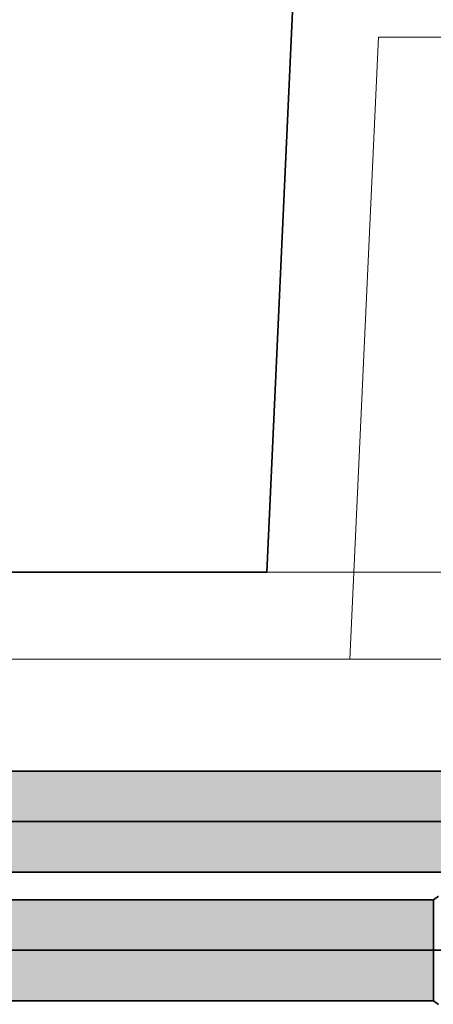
# Model space of a CAD drawing. Extents: x -297 to 573, y -46 to 548.
# Tile 149 of 256: x 108.64 to 113.39, y 447.11 to 458.41. Entities that reach past the tile are written whole.
import ezdxf
from ezdxf.lldxf.tags import DXFTag

# ---------------------------------------------------------------- set-up
doc = ezdxf.new("R2010")
doc.units = 0
doc.layers.get('0').update_dxf_attribs({"lineweight": 35})
for name, color, linetype, lineweight in [('0-Shading', 7, 'Continuous', 35), ('5_EG-AUSBAU', 7, 'Continuous', 25), ('5_EG-BESTAND', 7, 'Continuous', 25)]:
    doc.layers.add(name, color=color, linetype=linetype, lineweight=lineweight)
doc.layers.add('H_Ruecklauf', color=5, linetype='Continuous', lineweight=35, true_color=0x0000ff)
doc.layers.add('H_Vorlauf', color=1, linetype='Continuous', lineweight=35, true_color=0xff0000)
tags = doc.linetypes.add('PUNKT2_S9', pattern=[0.0005, 0, -0.0005]).pattern_tags.tags
tags[6:7] = [DXFTag(74, 4), DXFTag(75, 0), DXFTag(340, '0'), DXFTag(46, 1.0), DXFTag(50, 0.0), DXFTag(44, 0.0), DXFTag(45, 0.0)]
tags[4:5] = [DXFTag(74, 4), DXFTag(75, 0), DXFTag(340, '0'), DXFTag(46, 1.0), DXFTag(50, 0.0), DXFTag(44, 0.0), DXFTag(45, 0.0)]

# ---------------------------------------------------------------- blocks, each defined once
blk = doc.blocks.new('Shading-A07ALD331N', base_point=(-16.206, 452.948))
at = {"layer": '0-Shading', "color": 174, "true_color": 0x0000a0}
for points in [[(52.487, 448.236), (111.883, 448.236), (54.69, 448.313)], [(111.883, 448.236), (54.69, 448.313), (111.65, 448.313)], [(111.883, 448.236), (113.39, 448.236), (111.65, 448.313)], [(113.39, 448.236), (111.65, 448.313), (113.39, 448.313)], [(51.097, 447.153), (113.39, 447.153), (51.097, 447.19)], [(113.39, 447.153), (51.097, 447.19), (113.39, 447.19)], [(53.647, 447.19), (113.39, 447.19), (52.487, 447.231)], [(113.39, 447.19), (52.487, 447.231), (113.39, 447.231)]]:
    blk.add_solid(points, dxfattribs=at)
at = {"layer": '0-Shading', "color": 172, "true_color": 0x0000d9}
for points in [[(51.097, 448.023), (113.39, 448.023), (52.487, 448.236)], [(113.39, 448.023), (52.487, 448.236), (113.39, 448.236)], [(52.487, 447.231), (113.39, 447.231), (51.097, 447.443)], [(113.39, 447.231), (51.097, 447.443), (113.39, 447.443)]]:
    blk.add_solid(points, dxfattribs=at)
at = {"layer": '0-Shading', "color": 5, "true_color": 0x0000fa}
for points in [[(51.097, 447.733), (113.39, 447.733), (51.097, 448.023)], [(113.39, 447.733), (51.097, 448.023), (113.39, 448.023)], [(51.097, 447.443), (113.39, 447.443), (51.097, 447.733)], [(113.39, 447.443), (51.097, 447.733), (113.39, 447.733)]]:
    blk.add_solid(points, dxfattribs=at)
blk = doc.blocks.new('Shading-A07ALD391N', base_point=(154.844, 449.365))
at = {"layer": '0-Shading', "color": 14, "true_color": 0xa00000}
for points in [[(89.477, 449.757), (114.404, 449.757), (89.477, 449.79)], [(114.404, 449.757), (89.477, 449.79), (114.31, 449.79)], [(89.477, 449.712), (119.407, 449.712), (89.477, 449.757)], [(119.407, 449.712), (89.477, 449.757), (118.132, 449.757)], [(89.477, 448.63), (117.204, 448.63), (89.477, 448.707)], [(117.204, 448.63), (89.477, 448.707), (119.407, 448.707)]]:
    blk.add_solid(points, dxfattribs=at)
at = {"layer": '0-Shading', "color": 12, "true_color": 0xd90000}
for points in [[(89.477, 449.5), (121.02, 449.5), (89.477, 449.712)], [(121.02, 449.5), (89.477, 449.712), (119.407, 449.712)], [(89.477, 448.707), (119.407, 448.707), (89.477, 448.92)], [(119.407, 448.707), (89.477, 448.92), (121.02, 448.92)]]:
    blk.add_solid(points, dxfattribs=at)
at = {"layer": '0-Shading', "color": 1, "true_color": 0xfa0000}
for points in [[(89.477, 449.21), (121.61, 449.21), (89.477, 449.5)], [(121.61, 449.21), (89.477, 449.5), (121.02, 449.5)], [(89.477, 448.92), (121.02, 448.92), (89.477, 449.21)], [(121.02, 448.92), (89.477, 449.21), (121.61, 449.21)]]:
    blk.add_solid(points, dxfattribs=at)
blk = doc.blocks.new('Referenz-A07ALD4Q1N', base_point=(-101.907, -12.836))
at = {"layer": '5_EG-AUSBAU', "color": 0, "lineweight": 13}
for p, q in [((112.76, 458.214), (157.769, 458.227)), ((112.76, 458.214), (112.432, 451.074)), ((92.295, 451.074), (112.432, 451.074)), ((112.432, 451.074), (159.326, 451.07))]:
    blk.add_line(p, q, dxfattribs=at)
at = {"layer": '5_EG-BESTAND', "color": 0, "lineweight": 35}
for p, q in [((111.476, 452.074), (111.804, 459.214)), ((93.211, 452.074), (111.476, 452.074))]:
    blk.add_line(p, q, dxfattribs=at)
at = {"layer": '5_EG-BESTAND', "color": 0, "linetype": 'PUNKT2_S9', "lineweight": 13, "ltscale": 0.13}
blk.add_line((111.472, 452.074), (159.326, 452.074), dxfattribs=at)
blk = doc.blocks.new('Rohr - 1703-A07ALD6O1N', base_point=(50.285, 447.733))
at = {"color": 0, "linetype": 'ByBlock', "lineweight": -2, "ltscale": 0.35}
blk.add_line((114.318, 447.733), (50.285, 447.733), dxfattribs=at)
blk = doc.blocks.new('Rohr - 1703-A07ALD8E1N', base_point=(88.665, 449.21))
at = {"color": 0, "linetype": 'ByBlock', "lineweight": -2, "ltscale": 0.35}
blk.add_line((152.698, 449.21), (88.665, 449.21), dxfattribs=at)
blk = doc.blocks.new('Geometrie-A07ALD961N', base_point=(22.17, 448.59))
at = {"layer": 'H_Vorlauf', "lineweight": -2}
for p, q in [((151.77, 449.79), (89.477, 449.79)), ((89.477, 448.63), (151.77, 448.63))]:
    blk.add_line(p, q, dxfattribs=at)
blk = doc.blocks.new('Geometrie-A07ALD981N', base_point=(-16.21, 447.113))
at = {"layer": 'H_Ruecklauf', "lineweight": -2}
for p, q in [((113.39, 448.313), (51.097, 448.313)), ((113.45, 448.353), (113.39, 448.313)), ((113.39, 448.313), (113.39, 448.294)), ((113.39, 448.294), (113.39, 448.313)), ((113.39, 447.974), (113.39, 448.313)), ((113.39, 448.294), (113.39, 448.236)), ((113.39, 448.236), (113.39, 448.294)), ((113.39, 448.236), (113.39, 448.143)), ((113.39, 448.143), (113.39, 448.236)), ((113.39, 448.143), (113.39, 448.023)), ((113.39, 448.023), (113.39, 448.143)), ((113.39, 448.023), (113.39, 447.883)), ((113.39, 447.883), (113.39, 448.023)), ((113.39, 447.493), (113.39, 447.974)), ((113.39, 447.883), (113.39, 447.733)), ((113.39, 447.733), (113.39, 447.883)), ((113.39, 447.733), (113.39, 447.583)), ((113.39, 447.583), (113.39, 447.733)), ((113.39, 447.583), (113.39, 447.443)), ((113.39, 447.443), (113.39, 447.583)), ((113.39, 447.153), (113.39, 447.493)), ((113.39, 447.443), (113.39, 447.323)), ((113.39, 447.323), (113.39, 447.443)), ((113.39, 447.323), (113.39, 447.231)), ((113.39, 447.231), (113.39, 447.323)), ((51.097, 447.153), (113.39, 447.153)), ((113.39, 447.231), (113.39, 447.173)), ((113.39, 447.173), (113.39, 447.231)), ((113.39, 447.173), (113.39, 447.153)), ((113.39, 447.153), (113.39, 447.173)), ((113.45, 447.113), (113.39, 447.153))]:
    blk.add_line(p, q, dxfattribs=at)

msp = doc.modelspace()

# ---------------------------------------------------------------- block references
at = {"color": 251, "lineweight": 25, "ltscale": 0.25, "true_color": 0x585858}
msp.add_blockref('Referenz-A07ALD4Q1N', (-101.907, -12.836), dxfattribs=at)
at = {"linetype": 'Continuous', "ltscale": 0.35}
for name, p in [('Geometrie-A07ALD981N', (-16.21, 447.113)), ('Geometrie-A07ALD961N', (22.17, 448.59))]:
    msp.add_blockref(name, p, dxfattribs=at)
for name, p in [('Shading-A07ALD331N', (-16.206, 452.948)), ('Shading-A07ALD391N', (154.844, 449.365))]:
    msp.add_blockref(name, p)
at = {"layer": 'H_Ruecklauf', "ltscale": 0.35}
msp.add_blockref('Rohr - 1703-A07ALD6O1N', (50.285, 447.733), dxfattribs=at)
at = {"layer": 'H_Vorlauf', "ltscale": 0.35}
msp.add_blockref('Rohr - 1703-A07ALD8E1N', (88.665, 449.21), dxfattribs=at)

doc.saveas('drawing.dxf')
